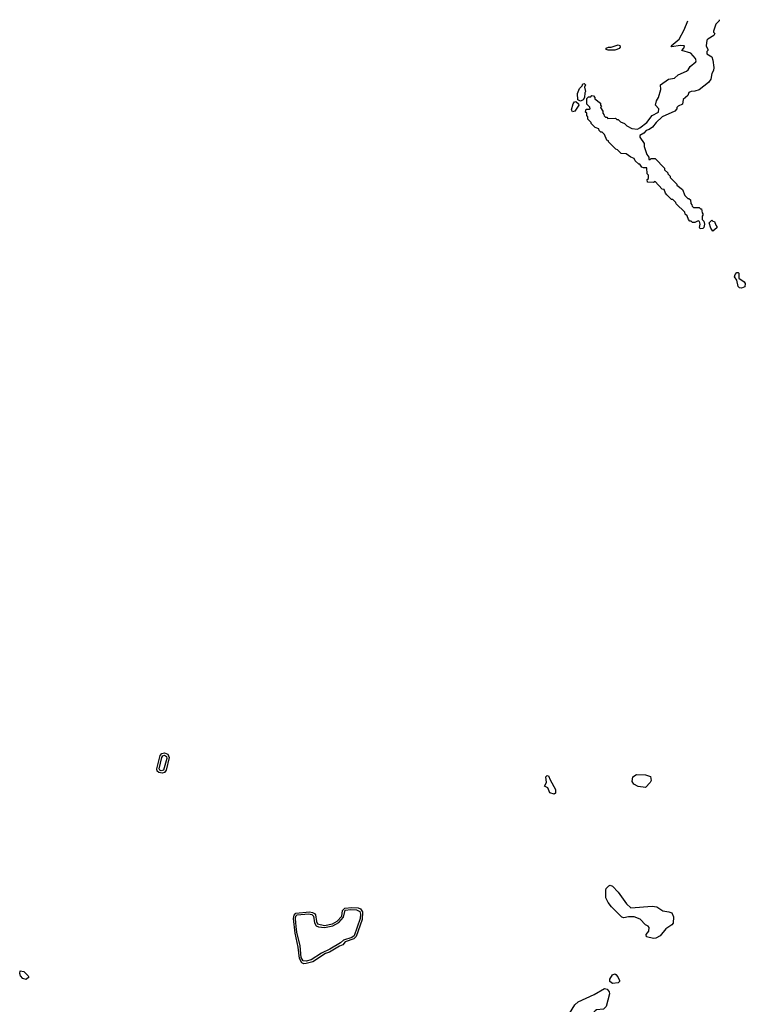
# Model space of a CAD drawing. Extents: x 2789571 to 2951634, y 860514 to 1033803.
# Tile 18 of 102: x 2806088 to 2812438, y 1022004 to 1030625. Entities that reach past the tile are written whole.
import ezdxf

# ---------------------------------------------------------------- set-up
doc = ezdxf.new("R2010")
doc.units = 0

msp = doc.modelspace()

# ---------------------------------------------------------------- linework, layer by layer
at = {"layer": '0CON05XD'}
for points in [[(2812210.7, 1030624.8), (2812208, 1030615), (2812179.2, 1030585), (2812160, 1030525), (2812160, 1030515), (2812170, 1030505), (2812163.3, 1030485), (2812110, 1030455), (2812102.5, 1030445), (2812096.7, 1030395), (2812110, 1030365), (2812110, 1030355), (2812100, 1030345), (2812102.5, 1030325), (2812145, 1030300), (2812155, 1030270), (2812163.8, 1030205), (2812159.5, 1030180.5), (2812143.8, 1030155), (2812137.5, 1030105), (2812116.4, 1030073.6), (2812035, 1030010), (2811995, 1030000), (2811963, 1029997), (2811943.6, 1029986.4), (2811935, 1029960), (2811893, 1029927), (2811887.5, 1029885), (2811851.7, 1029868.3), (2811840, 1029855), (2811840, 1029845), (2811820, 1029825), (2811710, 1029775), (2811657.5, 1029725), (2811626.4, 1029683.6), (2811597, 1029663), (2811570, 1029655), (2811550, 1029630), (2811515, 1029610), (2811514, 1029595), (2811551.7, 1029541.7), (2811552.5, 1029515), (2811577.5, 1029445), (2811592.5, 1029422.5), (2811595, 1029400), (2811605, 1029400), (2811615, 1029410), (2811648.3, 1029408.3), (2811730, 1029325), (2811731.7, 1029311.7), (2811760, 1029285), (2811760, 1029275), (2811780, 1029255), (2811781.7, 1029241.7), (2811840, 1029185), (2811840, 1029175), (2811888.3, 1029138.3), (2811910, 1029085), (2811935, 1029060), (2811945, 1029060), (2811958.3, 1029048.3), (2811960, 1029015), (2811970, 1029005), (2811971.7, 1028991.7), (2811985, 1028980), (2812035, 1028980), (2812045, 1028970), (2812055, 1028970), (2812060, 1028935), (2812067.5, 1028925), (2812067.5, 1028912.5), (2812060, 1028905), (2812060, 1028875), (2812075, 1028860), (2812082, 1028835), (2812075.5, 1028804.5), (2812065, 1028796), (2812043.6, 1028793.6), (2812037.5, 1028805), (2812043.3, 1028835), (2812036.7, 1028856.7), (2812025, 1028862.5), (2811995, 1028850), (2811975, 1028850), (2811965, 1028860), (2811951.7, 1028861.7), (2811940, 1028875), (2811928.3, 1028908.3), (2811911.7, 1028921.7), (2811908.3, 1028938.3), (2811831.7, 1029011.7), (2811830, 1029025), (2811805, 1029050), (2811791.7, 1029051.7), (2811751.7, 1029091.7), (2811740, 1029105), (2811728.3, 1029138.3), (2811711.7, 1029141.7), (2811648.3, 1029208.3), (2811635, 1029200), (2811581.7, 1029201.7), (2811580, 1029225), (2811590, 1029235), (2811590, 1029265), (2811580, 1029275), (2811577, 1029327), (2811547, 1029327), (2811533.3, 1029333.3), (2811515, 1029360), (2811505, 1029360), (2811475, 1029390), (2811465, 1029410), (2811435, 1029420), (2811395, 1029450), (2811353, 1029453), (2811320, 1029485), (2811305, 1029490), (2811240, 1029555), (2811240, 1029565), (2811225, 1029570), (2811205, 1029620), (2811185, 1029640), (2811175, 1029640), (2811160, 1029655), (2811155, 1029670), (2811125, 1029680), (2811090, 1029715), (2811090, 1029725), (2811060, 1029755), (2811060, 1029775), (2811050, 1029785), (2811050, 1029805), (2811040, 1029815), (2811045, 1029840), (2811075, 1029840), (2811080, 1029845), (2811078.3, 1029858.3), (2811050, 1029885), (2811050, 1029935), (2811065, 1029950), (2811085, 1029950), (2811095, 1029960), (2811108.3, 1029958.3), (2811120, 1029945), (2811121.7, 1029931.7), (2811170, 1029895), (2811170, 1029875), (2811180, 1029865), (2811170, 1029855), (2811190, 1029825), (2811190, 1029805), (2811200, 1029795), (2811201.7, 1029781.7), (2811215, 1029770), (2811225, 1029770), (2811235, 1029760), (2811301.7, 1029761.7), (2811315, 1029750), (2811325, 1029750), (2811345, 1029730), (2811380, 1029715), (2811400, 1029695), (2811445, 1029672.5), (2811495, 1029667.5), (2811515, 1029677.5), (2811575.9, 1029724.1), (2811624.2, 1029785.8), (2811677.5, 1029815), (2811680, 1029845), (2811652.5, 1029875), (2811660, 1029915), (2811677, 1029943), (2811697.5, 1030015), (2811696.7, 1030055), (2811766.4, 1030103.6), (2811817, 1030113), (2811849.3, 1030140.7), (2811922.5, 1030175), (2811936.7, 1030185), (2811956.1, 1030213.9), (2812003.8, 1030255), (2812008, 1030265), (2812002, 1030285), (2811960.5, 1030330.5), (2811882.5, 1030355), (2811900, 1030375), (2811905, 1030396.7), (2811867.5, 1030397.5), (2811795, 1030386.7), (2811790, 1030395), (2811859.2, 1030455), (2811902.6, 1030537.4), (2811934.5, 1030615.1)], [(2811295, 1030358), (2811238.3, 1030358.3), (2811220, 1030365), (2811220, 1030375), (2811240, 1030385), (2811265, 1030383.3), (2811325, 1030403.8), (2811338.6, 1030398.6), (2811342, 1030385), (2811335, 1030373.8), (2811315, 1030363.8), (2811295, 1030358)], [(2810995, 1029910), (2810973, 1029923), (2810970.7, 1029979.3), (2810986.4, 1030023.6), (2811010, 1030045), (2811017, 1030063), (2811026.4, 1030066.4), (2811040, 1030055), (2811030, 1030035), (2811040, 1029995), (2811032.5, 1029985), (2811030, 1029945), (2811018.3, 1029921.7), (2810995, 1029910)], [(2810925, 1029817.5), (2810916.7, 1029835), (2810932.3, 1029887.7), (2810943.6, 1029906.4), (2810955, 1029907.5), (2810978.3, 1029888.3), (2810980, 1029875), (2810945, 1029822.5), (2810925, 1029817.5)], [(2812155, 1028772.5), (2812135, 1028800), (2812122.5, 1028845), (2812145, 1028870), (2812155, 1028860), (2812168.3, 1028858.3), (2812180, 1028825), (2812190, 1028815), (2812188.3, 1028801.7), (2812155, 1028772.5)], [(2812405, 1028274), (2812386.1, 1028276.1), (2812375, 1028287.5), (2812362.5, 1028345), (2812344, 1028374), (2812350, 1028395), (2812365, 1028410), (2812375, 1028412.5), (2812382.5, 1028405), (2812381.2, 1028361.2), (2812428.6, 1028328.6), (2812438, 1028315), (2812432.9, 1028287.1), (2812405, 1028274)], [(2807335, 1024028.2), (2807303.8, 1024033.8), (2807292, 1024045), (2807289, 1024065), (2807316.7, 1024183.3), (2807330.3, 1024199.7), (2807355, 1024206.6), (2807385.1, 1024195.1), (2807396.8, 1024165), (2807368, 1024055), (2807355, 1024033.6), (2807335, 1024028.2)], [(2807325, 1024047.8), (2807312.9, 1024052.9), (2807308.8, 1024065), (2807331.8, 1024165), (2807341, 1024179), (2807355, 1024185.5), (2807371.9, 1024175), (2807375.3, 1024155), (2807345, 1024054.9), (2807325, 1024047.8)], [(2811565, 1023902.5), (2811500.7, 1023910.7), (2811462.3, 1023932.3), (2811446.4, 1023956.4), (2811455, 1023996.7), (2811485, 1024016.2), (2811565, 1024014.2), (2811609.5, 1023999.5), (2811613.3, 1023965), (2811606.7, 1023945), (2811565, 1023902.5)], [(2810765, 1023843.3), (2810727.5, 1023855), (2810709.3, 1023899.3), (2810680, 1023915), (2810697.5, 1023945), (2810693.3, 1023995), (2810705, 1024007.5), (2810716.7, 1024005), (2810729.3, 1023969.3), (2810775.8, 1023885), (2810778, 1023852), (2810765, 1023843.3)], [(2811635, 1022580), (2811572.5, 1022595), (2811570, 1022615), (2811593.3, 1022645), (2811596.4, 1022676.4), (2811589.3, 1022689.3), (2811565, 1022700), (2811518.8, 1022748.8), (2811465, 1022768.8), (2811415, 1022770), (2811375, 1022762.5), (2811358.3, 1022768.3), (2811267, 1022857), (2811237.5, 1022895), (2811217, 1022937), (2811216.7, 1023005), (2811221.7, 1023018.3), (2811245, 1023042.5), (2811255, 1023047.5), (2811275, 1023037.5), (2811325, 1022987.5), (2811397.5, 1022885), (2811435, 1022850), (2811623.6, 1022863.6), (2811665, 1022856.7), (2811715, 1022823.8), (2811770, 1022815), (2811793.9, 1022803.9), (2811810.7, 1022770.7), (2811806.7, 1022715), (2811795, 1022700), (2811743.3, 1022665), (2811692.5, 1022605), (2811655, 1022583.3), (2811635, 1022580)], [(2808575, 1022358.8), (2808556.1, 1022366.1), (2808536.2, 1022406.2), (2808525.8, 1022505), (2808497.5, 1022627.5), (2808482.7, 1022755), (2808488.3, 1022785), (2808505, 1022802.9), (2808625, 1022813.8), (2808649, 1022809), (2808668.4, 1022798.4), (2808676.4, 1022786.4), (2808685, 1022728.5), (2808695, 1022709.4), (2808755, 1022694.9), (2808825, 1022707.5), (2808867.1, 1022732.9), (2808907.6, 1022775), (2808913.8, 1022826.2), (2808933.8, 1022846.2), (2808995, 1022851.8), (2809048.5, 1022848.5), (2809070.8, 1022840.8), (2809087, 1022815), (2809083.8, 1022746.2), (2809032.7, 1022597.3), (2809013.1, 1022576.9), (2808935, 1022552.3), (2808914.2, 1022525.8), (2808886.2, 1022513.8), (2808799.4, 1022460.6), (2808765, 1022449.3), (2808653, 1022377), (2808595, 1022362.7), (2808575, 1022358.8)], [(2808595, 1022383.3), (2808568.4, 1022385), (2808551.4, 1022415), (2808542.9, 1022515), (2808514.4, 1022635), (2808508.6, 1022685), (2808502.7, 1022755), (2808504.8, 1022775.2), (2808515, 1022788.3), (2808615.3, 1022795.3), (2808645, 1022791.9), (2808660.1, 1022775), (2808668.2, 1022718.2), (2808682.4, 1022692.4), (2808702.6, 1022682.6), (2808755, 1022676.6), (2808828.6, 1022691.4), (2808879.4, 1022720.6), (2808922.5, 1022767.5), (2808935, 1022828.4), (2808985, 1022834.4), (2809035, 1022831.6), (2809065, 1022817.7), (2809071.1, 1022795), (2809068.4, 1022755), (2809014.8, 1022605), (2808995, 1022590.4), (2808922.7, 1022567.3), (2808895, 1022543.7), (2808801.7, 1022488.3), (2808727.8, 1022452.2), (2808639.2, 1022395), (2808595, 1022383.3)], [(2806145, 1022222.5), (2806115, 1022230), (2806095, 1022252.5), (2806087.5, 1022275), (2806091.7, 1022298.3), (2806125, 1022292.5), (2806162.5, 1022255), (2806167, 1022243), (2806145, 1022222.5)], [(2811275, 1022186.7), (2811252.5, 1022205), (2811252.5, 1022225), (2811276.4, 1022263.6), (2811295, 1022270), (2811305, 1022266.2), (2811323.8, 1022245), (2811336.1, 1022213.9), (2811335.9, 1022204.1), (2811325, 1022191.2), (2811275, 1022186.7)], [(2810945, 1021736.7), (2810835, 1021782.5), (2810817.5, 1021805), (2810823, 1021877), (2810900, 1021925), (2810945, 1022000), (2810973.9, 1022026.1), (2811115, 1022090), (2811205, 1022142.5), (2811228.3, 1022138.3), (2811246.7, 1022115), (2811250, 1022095), (2811220, 1021985), (2811197.7, 1021962.3), (2811135, 1021955.8), (2811122.8, 1021947.2), (2811096, 1021915), (2811073.8, 1021875), (2811066.7, 1021825), (2811057.5, 1021805), (2810975, 1021740), (2810945, 1021736.7)]]:
    msp.add_lwpolyline(points, dxfattribs=at)

doc.saveas('drawing.dxf')
